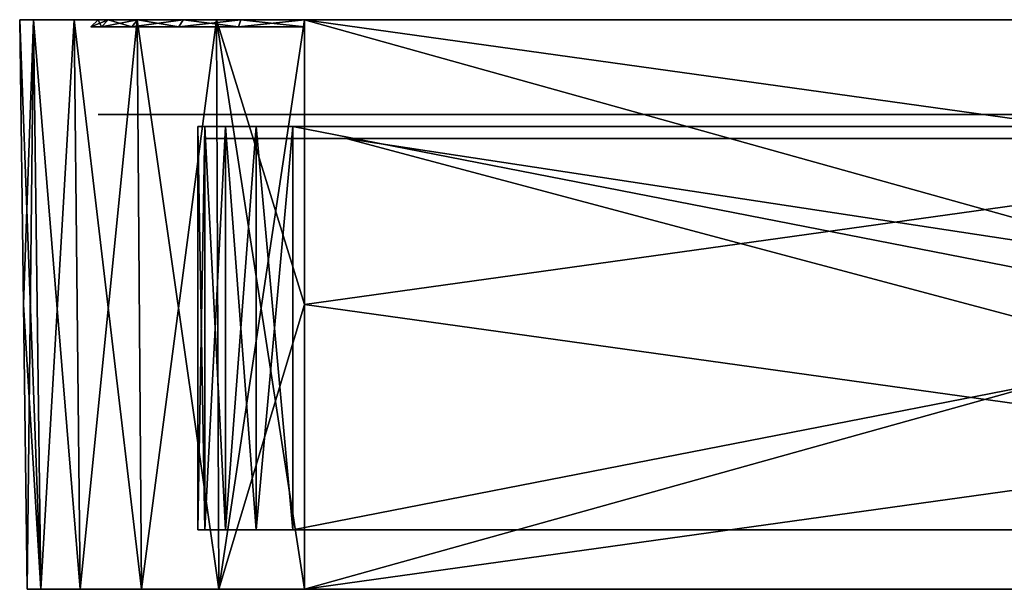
# Model space of a CAD drawing. Header units: millimetres. Extents: x -55 to 105, y -19 to 12.
# Tile 1 of 33: x -55 to -14, y -12 to 12. Entities that reach past the tile are written whole.
import ezdxf

# ---------------------------------------------------------------- set-up
doc = ezdxf.new("R2010")
doc.units = ezdxf.units.MM
doc.header["$LTSCALE"] = 26.699852
for name, color, linetype in [('1', 7, 'CONTINUOUS'), ('18', 7, 'CONTINUOUS'), ('19', 7, 'CONTINUOUS'), ('2', 7, 'CONTINUOUS'), ('20', 7, 'CONTINUOUS'), ('21', 7, 'CONTINUOUS'), ('22', 7, 'CONTINUOUS'), ('3', 7, 'CONTINUOUS'), ('4', 7, 'CONTINUOUS'), ('5', 7, 'CONTINUOUS'), ('50', 7, 'CONTINUOUS'), ('51', 7, 'CONTINUOUS'), ('52', 7, 'CONTINUOUS'), ('53', 7, 'CONTINUOUS'), ('54', 7, 'CONTINUOUS'), ('58', 7, 'CONTINUOUS'), ('61', 7, 'CONTINUOUS'), ('62', 7, 'CONTINUOUS'), ('63', 7, 'CONTINUOUS'), ('7', 7, 'CONTINUOUS'), ('8', 7, 'CONTINUOUS'), ('9', 7, 'CONTINUOUS')]:
    doc.layers.add(name, color=color, linetype=linetype)

msp = doc.modelspace()

# ---------------------------------------------------------------- linework, layer by layer
at = {"layer": '1', "color": 250, "linetype": 'Continuous', "true_color": 0x2f3335}
for points in [[(-54.686, -12, 43), (-54.114, -12, -46.611), (-54.114, -12, 46.611), (-54.686, -12, 43)], [(-54.686, -12, -43), (-54.114, -12, -46.611), (-54.686, -12, 43), (-54.686, -12, -43)], [(-54.114, -12, 46.611), (-52.454, -12, -49.869), (-52.454, -12, 49.869), (-54.114, -12, 46.611)], [(-54.114, -12, -46.611), (-52.454, -12, -49.869), (-54.114, -12, 46.611), (-54.114, -12, -46.611)], [(-52.454, -12, 49.869), (-49.869, -12, -52.454), (-49.869, -12, 52.454), (-52.454, -12, 49.869)], [(-52.454, -12, -49.869), (-49.869, -12, -52.454), (-52.454, -12, 49.869), (-52.454, -12, -49.869)], [(-49.869, -12, -52.454), (-46.611, -12, -54.114), (-49.869, -12, 52.454), (-49.869, -12, -52.454)], [(-49.869, -12, 52.454), (-46.611, -12, -54.114), (-46.611, -12, 54.114), (-49.869, -12, 52.454)], [(-46.611, -12, 54.114), (-43, -12, -54.686), (-43, -12, 54.686), (-46.611, -12, 54.114)], [(-46.611, -12, -54.114), (-43, -12, -54.686), (-46.611, -12, 54.114), (-46.611, -12, -54.114)], [(-43, -12, 54.686), (43, -12, -54.686), (32.996, -12, -1.094), (-43, -12, 54.686)], [(-43, -12, -54.686), (43, -12, -54.686), (-43, -12, 54.686), (-43, -12, -54.686)], [(32.996, -12, 1.094), (-43, -12, 54.686), (32.996, -12, -1.094), (32.996, -12, 1.094)], [(33.744, -12, 3.15), (-43, -12, 54.686), (32.996, -12, 1.094), (33.744, -12, 3.15)], [(35.15, -12, 4.826), (-43, -12, 54.686), (33.744, -12, 3.15), (35.15, -12, 4.826)], [(37.045, -12, 5.92), (-43, -12, 54.686), (35.15, -12, 4.826), (37.045, -12, 5.92)], [(-43, -12, 54.686), (39.2, -12, 6.3), (41.355, -12, 5.92), (-43, -12, 54.686)], [(39.2, -12, 6.3), (-43, -12, 54.686), (37.045, -12, 5.92), (39.2, -12, 6.3)], [(43, -12, 54.686), (-43, -12, 54.686), (41.355, -12, 5.92), (43, -12, 54.686)]]:
    msp.add_3dface(points, dxfattribs=at)
at = {"layer": '18', "color": 250, "linetype": 'Continuous', "true_color": 0x2f3335}
for points in [[(43, 12, 55), (-43, 12, 55), (43, 0, 54.843), (43, 12, 55)], [(-43, 12, 55), (43, -12, 54.686), (43, 0, 54.843), (-43, 12, 55)], [(43, -12, 54.686), (-43, 12, 55), (-43, 0, 54.843), (43, -12, 54.686)], [(-43, -12, 54.686), (43, -12, 54.686), (-43, 0, 54.843), (-43, -12, 54.686)]]:
    msp.add_3dface(points, dxfattribs=at)
at = {"layer": '19', "color": 250, "linetype": 'Continuous', "true_color": 0x2f3335}
for points in [[(-54.114, -12, 46.611), (-55, 12, 43), (-54.843, 0, 43), (-54.114, -12, 46.611)], [(-55, 12, 43), (-54.114, -12, 46.611), (-54.413, 12, 46.708), (-55, 12, 43)], [(-52.454, -12, 49.869), (-52.708, 12, 50.053), (-54.413, 12, 46.708), (-52.454, -12, 49.869)], [(-54.114, -12, 46.611), (-52.454, -12, 49.869), (-54.413, 12, 46.708), (-54.114, -12, 46.611)], [(-52.454, -12, 49.869), (-49.869, -12, 52.454), (-52.708, 12, 50.053), (-52.454, -12, 49.869)], [(-49.869, -12, 52.454), (-50.053, 12, 52.708), (-52.708, 12, 50.053), (-49.869, -12, 52.454)], [(-49.869, -12, 52.454), (-46.611, -12, 54.114), (-50.053, 12, 52.708), (-49.869, -12, 52.454)], [(-46.611, -12, 54.114), (-46.708, 12, 54.413), (-50.053, 12, 52.708), (-46.611, -12, 54.114)], [(-46.611, -12, 54.114), (-43, -12, 54.686), (-46.708, 12, 54.413), (-46.611, -12, 54.114)], [(-43, 12, 55), (-46.708, 12, 54.413), (-43, 0, 54.843), (-43, 12, 55)], [(-46.708, 12, 54.413), (-43, -12, 54.686), (-43, 0, 54.843), (-46.708, 12, 54.413)], [(-54.686, -12, 43), (-54.114, -12, 46.611), (-54.843, 0, 43), (-54.686, -12, 43)]]:
    msp.add_3dface(points, dxfattribs=at)
at = {"layer": '2', "color": 250, "linetype": 'Continuous', "true_color": 0x2f3335}
for points in [[(-54.413, 12, -46.708), (-55, 12, -43), (-54.413, 12, 46.708), (-54.413, 12, -46.708)], [(-55, 12, -43), (-55, 12, 43), (-54.413, 12, 46.708), (-55, 12, -43)], [(-52.708, 12, 50.053), (-54.413, 12, -46.708), (-54.413, 12, 46.708), (-52.708, 12, 50.053)], [(-52.708, 12, -50.053), (-54.413, 12, -46.708), (-52.708, 12, 50.053), (-52.708, 12, -50.053)], [(-52.035, 12, -45.936), (-50.686, 12, -48.584), (-52.708, 12, -50.053), (-52.035, 12, -45.936)], [(-52.708, 12, -50.053), (-50.686, 12, -48.584), (-50.053, 12, -52.708), (-52.708, 12, -50.053)], [(-52.5, 12, -43), (-52.035, 12, -45.936), (-52.708, 12, -50.053), (-52.5, 12, -43)], [(-52.5, 12, 43), (-52.5, 12, -43), (-52.708, 12, -50.053), (-52.5, 12, 43)], [(-52.035, 12, 45.936), (-52.5, 12, 43), (-52.708, 12, 50.053), (-52.035, 12, 45.936)], [(-52.5, 12, 43), (-52.708, 12, -50.053), (-52.708, 12, 50.053), (-52.5, 12, 43)], [(-50.053, 12, 52.708), (-52.035, 12, 45.936), (-52.708, 12, 50.053), (-50.053, 12, 52.708)], [(-50.686, 12, 48.584), (-52.035, 12, 45.936), (-50.053, 12, 52.708), (-50.686, 12, 48.584)], [(-50.686, 12, -48.584), (-48.584, 12, -50.686), (-50.053, 12, -52.708), (-50.686, 12, -48.584)], [(-48.584, 12, 50.686), (-50.686, 12, 48.584), (-50.053, 12, 52.708), (-48.584, 12, 50.686)], [(-50.053, 12, -52.708), (-48.584, 12, -50.686), (-46.708, 12, -54.413), (-50.053, 12, -52.708)], [(-46.708, 12, 54.413), (-48.584, 12, 50.686), (-50.053, 12, 52.708), (-46.708, 12, 54.413)], [(-48.584, 12, -50.686), (-45.936, 12, -52.035), (-46.708, 12, -54.413), (-48.584, 12, -50.686)], [(-45.936, 12, 52.035), (-48.584, 12, 50.686), (-46.708, 12, 54.413), (-45.936, 12, 52.035)], [(-45.936, 12, -52.035), (-43, 12, -52.5), (-46.708, 12, -54.413), (-45.936, 12, -52.035)], [(-46.708, 12, -54.413), (-43, 12, -52.5), (-43, 12, -55), (-46.708, 12, -54.413)], [(-43, 12, 55), (-45.936, 12, 52.035), (-46.708, 12, 54.413), (-43, 12, 55)], [(-43, 12, 52.5), (-45.936, 12, 52.035), (-43, 12, 55), (-43, 12, 52.5)], [(-43, 12, -52.5), (43, 12, -52.5), (-43, 12, -55), (-43, 12, -52.5)], [(-43, 12, -55), (43, 12, -52.5), (43, 12, -55), (-43, 12, -55)], [(43, 12, 52.5), (-43, 12, 52.5), (43, 12, 55), (43, 12, 52.5)], [(43, 12, 55), (-43, 12, 52.5), (-43, 12, 55), (43, 12, 55)]]:
    msp.add_3dface(points, dxfattribs=at)
at = {"layer": '20', "color": 250, "linetype": 'Continuous', "true_color": 0x2f3335}
for points in [[(-54.686, -12, 43), (-55, 12, -43), (-54.843, 0, -43), (-54.686, -12, 43)], [(-55, 12, -43), (-54.686, -12, 43), (-54.843, 0, 43), (-55, 12, -43)], [(-55, 12, 43), (-55, 12, -43), (-54.843, 0, 43), (-55, 12, 43)], [(-54.686, -12, -43), (-54.686, -12, 43), (-54.843, 0, -43), (-54.686, -12, -43)]]:
    msp.add_3dface(points, dxfattribs=at)
at = {"layer": '21', "color": 250, "linetype": 'Continuous', "true_color": 0x2f3335}
for points in [[(-55, 12, -43), (-54.413, 12, -46.708), (-54.843, 0, -43), (-55, 12, -43)], [(-54.413, 12, -46.708), (-54.686, -12, -43), (-54.843, 0, -43), (-54.413, 12, -46.708)], [(-54.114, -12, -46.611), (-54.686, -12, -43), (-54.413, 12, -46.708), (-54.114, -12, -46.611)], [(-54.114, -12, -46.611), (-54.413, 12, -46.708), (-52.708, 12, -50.053), (-54.114, -12, -46.611)], [(-52.454, -12, -49.869), (-54.114, -12, -46.611), (-52.708, 12, -50.053), (-52.454, -12, -49.869)], [(-52.454, -12, -49.869), (-52.708, 12, -50.053), (-50.053, 12, -52.708), (-52.454, -12, -49.869)], [(-49.869, -12, -52.454), (-52.454, -12, -49.869), (-50.053, 12, -52.708), (-49.869, -12, -52.454)], [(-49.869, -12, -52.454), (-50.053, 12, -52.708), (-46.708, 12, -54.413), (-49.869, -12, -52.454)], [(-46.611, -12, -54.114), (-49.869, -12, -52.454), (-46.708, 12, -54.413), (-46.611, -12, -54.114)], [(-46.611, -12, -54.114), (-46.708, 12, -54.413), (-43, 12, -55), (-46.611, -12, -54.114)], [(-46.611, -12, -54.114), (-43, 12, -55), (-43, 0, -54.843), (-46.611, -12, -54.114)], [(-43, -12, -54.686), (-46.611, -12, -54.114), (-43, 0, -54.843), (-43, -12, -54.686)]]:
    msp.add_3dface(points, dxfattribs=at)
at = {"layer": '22', "color": 250, "linetype": 'Continuous', "true_color": 0x2f3335}
for points in [[(43, 12, -55), (-43, -12, -54.686), (-43, 0, -54.843), (43, 12, -55)], [(-43, 12, -55), (43, 12, -55), (-43, 0, -54.843), (-43, 12, -55)], [(-43, -12, -54.686), (43, 12, -55), (43, 0, -54.843), (-43, -12, -54.686)], [(43, -12, -54.686), (-43, -12, -54.686), (43, 0, -54.843), (43, -12, -54.686)]]:
    msp.add_3dface(points, dxfattribs=at)
at = {"layer": '3', "color": 250, "linetype": 'Continuous', "true_color": 0x2f3335}
for points in [[(8.5, -9.5, 36.954), (-47.5, -9.5, 43.5), (47.5, -9.5, 43.5), (8.5, -9.5, 36.954)], [(8.5, -9.5, 36.954), (-8.5, -9.5, 36.954), (-47.5, -9.5, 43.5), (8.5, -9.5, 36.954)], [(-8.5, -9.5, 36.954), (-10.013, -9.5, 36.653), (-47.5, -9.5, 43.5), (-8.5, -9.5, 36.954)], [(-10.013, -9.5, 36.653), (-11.296, -9.5, 35.796), (-47.5, -9.5, 43.5), (-10.013, -9.5, 36.653)], [(-11.296, -9.5, 35.796), (-12.153, -9.5, 34.513), (-47.5, -9.5, 43.5), (-11.296, -9.5, 35.796)], [(47.5, -9.5, 43.5), (-47.5, -9.5, 43.5), (-47.196, -9.5, 45.031), (47.5, -9.5, 43.5)], [(-47.196, -9.5, -45.031), (-47.5, -9.5, -43.5), (47.196, -9.5, -45.031), (-47.196, -9.5, -45.031)], [(47.196, -9.5, -45.031), (-47.5, -9.5, -43.5), (47.5, -9.5, -43.5), (47.196, -9.5, -45.031)], [(-12.153, -9.5, 34.513), (-12.454, -9.5, 33), (-47.5, -9.5, 43.5), (-12.153, -9.5, 34.513)], [(-12.454, -9.5, 33), (-12.454, -9.5, -33), (-47.5, -9.5, 43.5), (-12.454, -9.5, 33)], [(-47.5, -9.5, 43.5), (-12.153, -9.5, -34.513), (-47.5, -9.5, -43.5), (-47.5, -9.5, 43.5)], [(-12.454, -9.5, -33), (-12.153, -9.5, -34.513), (-47.5, -9.5, 43.5), (-12.454, -9.5, -33)], [(-12.153, -9.5, -34.513), (-11.296, -9.5, -35.796), (-47.5, -9.5, -43.5), (-12.153, -9.5, -34.513)], [(-11.296, -9.5, -35.796), (-10.013, -9.5, -36.653), (-47.5, -9.5, -43.5), (-11.296, -9.5, -35.796)], [(-47.5, -9.5, -43.5), (-8.5, -9.5, -36.954), (47.5, -9.5, -43.5), (-47.5, -9.5, -43.5)], [(-10.013, -9.5, -36.653), (-8.5, -9.5, -36.954), (-47.5, -9.5, -43.5), (-10.013, -9.5, -36.653)], [(-46.328, -9.5, -46.328), (-47.196, -9.5, -45.031), (46.328, -9.5, -46.328), (-46.328, -9.5, -46.328)], [(46.328, -9.5, -46.328), (-47.196, -9.5, -45.031), (47.196, -9.5, -45.031), (46.328, -9.5, -46.328)], [(-46.328, -9.5, 46.328), (47.196, -9.5, 45.031), (-47.196, -9.5, 45.031), (-46.328, -9.5, 46.328)], [(47.196, -9.5, 45.031), (47.5, -9.5, 43.5), (-47.196, -9.5, 45.031), (47.196, -9.5, 45.031)], [(-45.031, -9.5, -47.196), (-46.328, -9.5, -46.328), (45.031, -9.5, -47.196), (-45.031, -9.5, -47.196)], [(45.031, -9.5, -47.196), (-46.328, -9.5, -46.328), (46.328, -9.5, -46.328), (45.031, -9.5, -47.196)], [(-45.031, -9.5, 47.196), (46.328, -9.5, 46.328), (-46.328, -9.5, 46.328), (-45.031, -9.5, 47.196)], [(46.328, -9.5, 46.328), (47.196, -9.5, 45.031), (-46.328, -9.5, 46.328), (46.328, -9.5, 46.328)], [(-43.5, -9.5, -47.5), (-45.031, -9.5, -47.196), (43.5, -9.5, -47.5), (-43.5, -9.5, -47.5)], [(43.5, -9.5, -47.5), (-45.031, -9.5, -47.196), (45.031, -9.5, -47.196), (43.5, -9.5, -47.5)], [(-43.5, -9.5, 47.5), (45.031, -9.5, 47.196), (-45.031, -9.5, 47.196), (-43.5, -9.5, 47.5)], [(45.031, -9.5, 47.196), (46.328, -9.5, 46.328), (-45.031, -9.5, 47.196), (45.031, -9.5, 47.196)], [(43.5, -9.5, 47.5), (45.031, -9.5, 47.196), (-43.5, -9.5, 47.5), (43.5, -9.5, 47.5)]]:
    msp.add_3dface(points, dxfattribs=at)
at = {"layer": '4', "color": 250, "linetype": 'Continuous', "true_color": 0x2f3335}
for points in [[(-47.5, -9.5, 43.5), (-47.5, -9.5, -43.5), (-47.5, 7.5, 43.5), (-47.5, -9.5, 43.5)], [(-47.5, 7.5, 43.5), (-47.5, -9.5, -43.5), (-47.5, 7.5, -43.5), (-47.5, 7.5, 43.5)]]:
    msp.add_3dface(points, dxfattribs=at)
at = {"layer": '5', "color": 250, "linetype": 'Continuous', "true_color": 0x2f3335}
for points in [[(-43.5, -9.5, -47.5), (43.5, -9.5, -47.5), (-43.5, 7.5, -47.5), (-43.5, -9.5, -47.5)], [(-43.5, 7.5, -47.5), (43.5, -9.5, -47.5), (43.5, 7.5, -47.5), (-43.5, 7.5, -47.5)]]:
    msp.add_3dface(points, dxfattribs=at)
at = {"layer": '50', "color": 250, "linetype": 'Continuous', "true_color": 0x1c1c1c}
for points in [[(51.274, 12, -45.688), (-51.7, 12, -43), (51.7, 12, -43), (51.274, 12, -45.688)], [(-51.274, 12, -45.688), (-51.7, 12, -43), (51.274, 12, -45.688), (-51.274, 12, -45.688)], [(51.7, 12, -43), (-51.7, 12, 43), (51.7, 12, 43), (51.7, 12, -43)], [(-51.7, 12, -43), (-51.7, 12, 43), (51.7, 12, -43), (-51.7, 12, -43)], [(-51.7, 12, 43), (-51.274, 12, 45.688), (51.7, 12, 43), (-51.7, 12, 43)], [(-50.038, 12, -48.114), (-51.274, 12, -45.688), (50.038, 12, -48.114), (-50.038, 12, -48.114)], [(51.7, 12, 43), (-51.274, 12, 45.688), (51.274, 12, 45.688), (51.7, 12, 43)], [(50.038, 12, -48.114), (-51.274, 12, -45.688), (51.274, 12, -45.688), (50.038, 12, -48.114)], [(-51.274, 12, 45.688), (-50.038, 12, 48.114), (51.274, 12, 45.688), (-51.274, 12, 45.688)], [(-48.114, 12, -50.038), (-50.038, 12, -48.114), (48.114, 12, -50.038), (-48.114, 12, -50.038)], [(48.114, 12, -50.038), (-50.038, 12, -48.114), (50.038, 12, -48.114), (48.114, 12, -50.038)], [(-50.038, 12, 48.114), (-48.114, 12, 50.038), (50.038, 12, 48.114), (-50.038, 12, 48.114)], [(51.274, 12, 45.688), (-50.038, 12, 48.114), (50.038, 12, 48.114), (51.274, 12, 45.688)], [(-45.688, 12, -51.274), (-48.114, 12, -50.038), (45.688, 12, -51.274), (-45.688, 12, -51.274)], [(45.688, 12, -51.274), (-48.114, 12, -50.038), (48.114, 12, -50.038), (45.688, 12, -51.274)], [(-48.114, 12, 50.038), (-45.688, 12, 51.274), (48.114, 12, 50.038), (-48.114, 12, 50.038)], [(50.038, 12, 48.114), (-48.114, 12, 50.038), (48.114, 12, 50.038), (50.038, 12, 48.114)], [(-43, 12, -51.7), (-45.688, 12, -51.274), (43, 12, -51.7), (-43, 12, -51.7)], [(43, 12, -51.7), (-45.688, 12, -51.274), (45.688, 12, -51.274), (43, 12, -51.7)], [(-45.688, 12, 51.274), (-43, 12, 51.7), (45.688, 12, 51.274), (-45.688, 12, 51.274)], [(48.114, 12, 50.038), (-45.688, 12, 51.274), (45.688, 12, 51.274), (48.114, 12, 50.038)], [(45.688, 12, 51.274), (-43, 12, 51.7), (43, 12, 51.7), (45.688, 12, 51.274)]]:
    msp.add_3dface(points, dxfattribs=at)
at = {"layer": '51', "color": 250, "linetype": 'Continuous', "true_color": 0x2f3335}
for points in [[(51.7, 8, 43), (-51.7, 8, 43), (-40.7, 8, 40.7), (51.7, 8, 43)], [(51.274, 8, 45.688), (-51.7, 8, 43), (51.7, 8, 43), (51.274, 8, 45.688)], [(-51.274, 8, 45.688), (-51.7, 8, 43), (51.274, 8, 45.688), (-51.274, 8, 45.688)], [(-40.7, 8, -40.7), (-51.7, 8, -43), (40.7, 8, -40.7), (-40.7, 8, -40.7)], [(-40.7, 8, 40.7), (-51.7, 8, -43), (-40.7, 8, -40.7), (-40.7, 8, 40.7)], [(-51.7, 8, -43), (51.7, 8, -43), (40.7, 8, -40.7), (-51.7, 8, -43)], [(51.7, 8, -43), (-51.7, 8, -43), (-51.274, 8, -45.688), (51.7, 8, -43)], [(-51.7, 8, 43), (-51.7, 8, -43), (-40.7, 8, 40.7), (-51.7, 8, 43)], [(50.038, 8, 48.114), (-51.274, 8, 45.688), (51.274, 8, 45.688), (50.038, 8, 48.114)], [(-50.038, 8, 48.114), (-51.274, 8, 45.688), (50.038, 8, 48.114), (-50.038, 8, 48.114)], [(-50.038, 8, -48.114), (51.274, 8, -45.688), (-51.274, 8, -45.688), (-50.038, 8, -48.114)], [(51.274, 8, -45.688), (51.7, 8, -43), (-51.274, 8, -45.688), (51.274, 8, -45.688)], [(-48.114, 8, 50.038), (-50.038, 8, 48.114), (48.114, 8, 50.038), (-48.114, 8, 50.038)], [(48.114, 8, 50.038), (-50.038, 8, 48.114), (50.038, 8, 48.114), (48.114, 8, 50.038)], [(-48.114, 8, -50.038), (50.038, 8, -48.114), (-50.038, 8, -48.114), (-48.114, 8, -50.038)], [(50.038, 8, -48.114), (51.274, 8, -45.688), (-50.038, 8, -48.114), (50.038, 8, -48.114)], [(45.688, 8, 51.274), (-48.114, 8, 50.038), (48.114, 8, 50.038), (45.688, 8, 51.274)], [(-45.688, 8, 51.274), (-48.114, 8, 50.038), (45.688, 8, 51.274), (-45.688, 8, 51.274)], [(48.114, 8, -50.038), (50.038, 8, -48.114), (-48.114, 8, -50.038), (48.114, 8, -50.038)], [(-45.688, 8, -51.274), (48.114, 8, -50.038), (-48.114, 8, -50.038), (-45.688, 8, -51.274)], [(43, 8, 51.7), (-45.688, 8, 51.274), (45.688, 8, 51.274), (43, 8, 51.7)], [(-43, 8, 51.7), (-45.688, 8, 51.274), (43, 8, 51.7), (-43, 8, 51.7)], [(-43, 8, -51.7), (45.688, 8, -51.274), (-45.688, 8, -51.274), (-43, 8, -51.7)], [(45.688, 8, -51.274), (48.114, 8, -50.038), (-45.688, 8, -51.274), (45.688, 8, -51.274)], [(43, 8, -51.7), (45.688, 8, -51.274), (-43, 8, -51.7), (43, 8, -51.7)], [(40.7, 8, 40.7), (51.7, 8, 43), (-40.7, 8, 40.7), (40.7, 8, 40.7)]]:
    msp.add_3dface(points, dxfattribs=at)
at = {"layer": '52', "color": 7, "linetype": 'Continuous', "true_color": 0xebebeb}
for points in [[(-51.56, 11.7, 45.781), (-51.7, 12, 43), (-52, 11.7, 43), (-51.56, 11.7, 45.781)], [(-51.274, 12, 45.688), (-51.7, 12, 43), (-51.56, 11.7, 45.781), (-51.274, 12, 45.688)], [(-50.281, 11.7, 48.29), (-51.274, 12, 45.688), (-51.56, 11.7, 45.781), (-50.281, 11.7, 48.29)], [(-50.038, 12, 48.114), (-51.274, 12, 45.688), (-50.281, 11.7, 48.29), (-50.038, 12, 48.114)], [(-48.29, 11.7, 50.281), (-50.038, 12, 48.114), (-50.281, 11.7, 48.29), (-48.29, 11.7, 50.281)], [(-48.114, 12, 50.038), (-50.038, 12, 48.114), (-48.29, 11.7, 50.281), (-48.114, 12, 50.038)], [(-45.781, 11.7, 51.56), (-48.114, 12, 50.038), (-48.29, 11.7, 50.281), (-45.781, 11.7, 51.56)], [(-45.688, 12, 51.274), (-48.114, 12, 50.038), (-45.781, 11.7, 51.56), (-45.688, 12, 51.274)], [(-43, 11.7, 52), (-45.688, 12, 51.274), (-45.781, 11.7, 51.56), (-43, 11.7, 52)], [(-43, 12, 51.7), (-45.688, 12, 51.274), (-43, 11.7, 52), (-43, 12, 51.7)]]:
    msp.add_3dface(points, dxfattribs=at)
at = {"layer": '53', "color": 7, "linetype": 'Continuous', "true_color": 0xebebeb}
for points in [[(-51.7, 12, 43), (-51.7, 12, -43), (-52, 11.7, 43), (-51.7, 12, 43)], [(-52, 11.7, 43), (-51.7, 12, -43), (-52, 11.7, -43), (-52, 11.7, 43)]]:
    msp.add_3dface(points, dxfattribs=at)
at = {"layer": '54', "color": 7, "linetype": 'Continuous', "true_color": 0xebebeb}
for points in [[(-51.7, 12, -43), (-51.274, 12, -45.688), (-52, 11.7, -43), (-51.7, 12, -43)], [(-52, 11.7, -43), (-51.274, 12, -45.688), (-51.56, 11.7, -45.781), (-52, 11.7, -43)], [(-51.274, 12, -45.688), (-50.038, 12, -48.114), (-51.56, 11.7, -45.781), (-51.274, 12, -45.688)], [(-51.56, 11.7, -45.781), (-50.038, 12, -48.114), (-50.281, 11.7, -48.29), (-51.56, 11.7, -45.781)], [(-50.281, 11.7, -48.29), (-48.114, 12, -50.038), (-48.29, 11.7, -50.281), (-50.281, 11.7, -48.29)], [(-50.038, 12, -48.114), (-48.114, 12, -50.038), (-50.281, 11.7, -48.29), (-50.038, 12, -48.114)], [(-48.29, 11.7, -50.281), (-45.688, 12, -51.274), (-45.781, 11.7, -51.56), (-48.29, 11.7, -50.281)], [(-48.114, 12, -50.038), (-45.688, 12, -51.274), (-48.29, 11.7, -50.281), (-48.114, 12, -50.038)], [(-45.781, 11.7, -51.56), (-43, 12, -51.7), (-43, 11.7, -52), (-45.781, 11.7, -51.56)], [(-45.688, 12, -51.274), (-43, 12, -51.7), (-45.781, 11.7, -51.56), (-45.688, 12, -51.274)]]:
    msp.add_3dface(points, dxfattribs=at)
at = {"layer": '58', "color": 7, "linetype": 'Continuous'}
for points in [[(-46.891, 7, 44.726), (-47.196, 7, 43.196), (-46.891, 7, -44.726), (-46.891, 7, 44.726)], [(-47.196, 7, 43.196), (-47.196, 7, -43.196), (-46.891, 7, -44.726), (-47.196, 7, 43.196)], [(-46.024, 7, -46.024), (-46.891, 7, 44.726), (-46.891, 7, -44.726), (-46.024, 7, -46.024)], [(-46.024, 7, 46.024), (-46.891, 7, 44.726), (-46.024, 7, -46.024), (-46.024, 7, 46.024)], [(-44.726, 7, -46.891), (-46.024, 7, 46.024), (-46.024, 7, -46.024), (-44.726, 7, -46.891)], [(-44.726, 7, 46.891), (-46.024, 7, 46.024), (-44.726, 7, -46.891), (-44.726, 7, 46.891)], [(-43.196, 7, -47.196), (-44.726, 7, 46.891), (-44.726, 7, -46.891), (-43.196, 7, -47.196)], [(-43.196, 7, 47.196), (-44.726, 7, 46.891), (-43.196, 7, -47.196), (-43.196, 7, 47.196)], [(-41.25, 7, -41.25), (-41.25, 7, 41.25), (-43.196, 7, 47.196), (-41.25, 7, -41.25)], [(-41.25, 7, -41.25), (-43.196, 7, 47.196), (-43.196, 7, -47.196), (-41.25, 7, -41.25)], [(43.196, 7, -47.196), (-41.25, 7, -41.25), (-43.196, 7, -47.196), (43.196, 7, -47.196)], [(-41.25, 7, 41.25), (41.25, 7, 41.25), (-43.196, 7, 47.196), (-41.25, 7, 41.25)], [(-43.196, 7, 47.196), (41.25, 7, 41.25), (43.196, 7, 47.196), (-43.196, 7, 47.196)], [(41.25, 7, -41.25), (-41.25, 7, -41.25), (43.196, 7, -47.196), (41.25, 7, -41.25)]]:
    msp.add_3dface(points, dxfattribs=at)
at = {"layer": '61', "color": 7, "linetype": 'Continuous'}
for points in [[(-41.25, 7, -41.25), (-11.25, -1, -22.25), (-11.25, -1, 22.25), (-41.25, 7, -41.25)], [(-41.25, 7, 41.25), (-41.25, 7, -41.25), (-11.25, -1, 22.25), (-41.25, 7, 41.25)]]:
    msp.add_3dface(points, dxfattribs=at)
at = {"layer": '62', "color": 7, "linetype": 'Continuous'}
msp.add_3dface([(-41.25, 7, -41.25), (41.25, 7, -41.25), (-11.25, -1, -22.25), (-41.25, 7, -41.25)], dxfattribs=at)
at = {"layer": '63', "color": 7, "linetype": 'Continuous'}
for points in [[(41.25, 7, 41.25), (-41.25, 7, 41.25), (11.25, -1, 22.25), (41.25, 7, 41.25)], [(-41.25, 7, 41.25), (-11.25, -1, 22.25), (11.25, -1, 22.25), (-41.25, 7, 41.25)]]:
    msp.add_3dface(points, dxfattribs=at)
at = {"layer": '7', "color": 250, "linetype": 'Continuous', "true_color": 0x2f3335}
for points in [[(43.5, 7.5, 47.5), (-43.5, -9.5, 47.5), (-43.5, 7.5, 47.5), (43.5, 7.5, 47.5)], [(43.5, -9.5, 47.5), (-43.5, -9.5, 47.5), (43.5, 7.5, 47.5), (43.5, -9.5, 47.5)]]:
    msp.add_3dface(points, dxfattribs=at)
at = {"layer": '8', "color": 250, "linetype": 'Continuous', "true_color": 0x2f3335}
for points in [[(-47.196, -9.5, 45.031), (-47.5, -9.5, 43.5), (-47.196, 7.5, 45.031), (-47.196, -9.5, 45.031)], [(-47.5, -9.5, 43.5), (-47.5, 7.5, 43.5), (-47.196, 7.5, 45.031), (-47.5, -9.5, 43.5)], [(-46.328, -9.5, 46.328), (-47.196, -9.5, 45.031), (-46.328, 7.5, 46.328), (-46.328, -9.5, 46.328)], [(-46.328, 7.5, 46.328), (-47.196, -9.5, 45.031), (-47.196, 7.5, 45.031), (-46.328, 7.5, 46.328)], [(-45.031, -9.5, 47.196), (-46.328, -9.5, 46.328), (-45.031, 7.5, 47.196), (-45.031, -9.5, 47.196)], [(-45.031, 7.5, 47.196), (-46.328, -9.5, 46.328), (-46.328, 7.5, 46.328), (-45.031, 7.5, 47.196)], [(-43.5, -9.5, 47.5), (-45.031, -9.5, 47.196), (-43.5, 7.5, 47.5), (-43.5, -9.5, 47.5)], [(-43.5, 7.5, 47.5), (-45.031, -9.5, 47.196), (-45.031, 7.5, 47.196), (-43.5, 7.5, 47.5)]]:
    msp.add_3dface(points, dxfattribs=at)
at = {"layer": '9', "color": 250, "linetype": 'Continuous', "true_color": 0x2f3335}
for points in [[(-47.5, 7.5, -43.5), (-47.196, -9.5, -45.031), (-47.196, 7.5, -45.031), (-47.5, 7.5, -43.5)], [(-47.5, -9.5, -43.5), (-47.196, -9.5, -45.031), (-47.5, 7.5, -43.5), (-47.5, -9.5, -43.5)], [(-47.196, 7.5, -45.031), (-46.328, -9.5, -46.328), (-46.328, 7.5, -46.328), (-47.196, 7.5, -45.031)], [(-47.196, -9.5, -45.031), (-46.328, -9.5, -46.328), (-47.196, 7.5, -45.031), (-47.196, -9.5, -45.031)], [(-46.328, 7.5, -46.328), (-45.031, -9.5, -47.196), (-45.031, 7.5, -47.196), (-46.328, 7.5, -46.328)], [(-46.328, -9.5, -46.328), (-45.031, -9.5, -47.196), (-46.328, 7.5, -46.328), (-46.328, -9.5, -46.328)], [(-43.5, -9.5, -47.5), (-43.5, 7.5, -47.5), (-45.031, 7.5, -47.196), (-43.5, -9.5, -47.5)], [(-45.031, -9.5, -47.196), (-43.5, -9.5, -47.5), (-45.031, 7.5, -47.196), (-45.031, -9.5, -47.196)]]:
    msp.add_3dface(points, dxfattribs=at)

doc.saveas('drawing.dxf')
